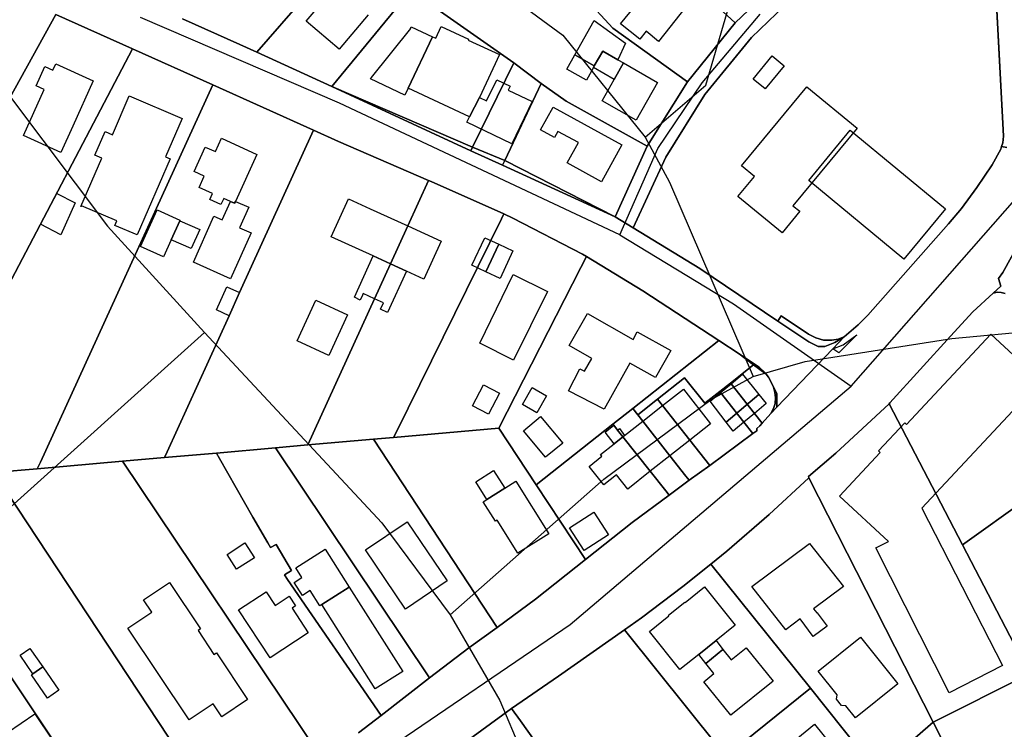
# Model space of a CAD drawing. Extents: x 577960 to 582939, y 6017202 to 6023066.
# Tile 147 of 217: x 579299 to 579480, y 6021856 to 6021987. Entities that reach past the tile are written whole.
import ezdxf

# ---------------------------------------------------------------- set-up
doc = ezdxf.new("R2010")
doc.units = 0
doc.header["$MEASUREMENT"] = 0
doc.linetypes.add('D', pattern=[0])
for name, color, linetype in [('LI__FLUR', 7, 'D'), ('LI__GEB', 7, 'Continuous'), ('LI__STRASSE', 7, 'Continuous')]:
    doc.layers.add(name, color=color, linetype=linetype)

msp = doc.modelspace()

# ---------------------------------------------------------------- linework, layer by layer
at = {"layer": 'LI__FLUR', "color": 8, "linetype": 'D', "true_color": 0x808080}
for p, q in [((579385.293, 6022010.124), (579407.994, 6021985.554)), ((579407.994, 6021985.554), (579385.293, 6022010.124)), ((579479.884, 6021965.639), (579477.756, 6022006.283)), ((579477.756, 6022006.283), (579479.884, 6021965.639)), ((579342.45, 6021981.118), (579355.915, 6021996.621)), ((579355.915, 6021996.621), (579342.45, 6021981.118)), ((579430.525, 6021986.533), (579418.35, 6021997.629)), ((579418.35, 6021997.629), (579430.525, 6021986.533)), ((579440.691, 6021996.228), (579430.525, 6021986.533)), ((579430.525, 6021986.533), (579440.691, 6021996.228)), ((579443.29, 6021993.22), (579433.483, 6021983.824)), ((579433.483, 6021983.824), (579443.29, 6021993.22)), ((579370.749, 6021992.472), (579356.226, 6021974.767)), ((579356.226, 6021974.767), (579370.749, 6021992.472)), ((579389.741, 6021979.117), (579370.749, 6021992.472)), ((579370.749, 6021992.472), (579389.741, 6021979.117)), ((579305.405, 6021988.046), (579293.57, 6021966.635)), ((579293.57, 6021966.635), (579305.405, 6021988.046)), ((579319.529, 6021981.708), (579305.405, 6021988.046)), ((579305.405, 6021988.046), (579319.529, 6021981.708)), ((579328.735, 6021987.226), (579339.311, 6021982.517)), ((579339.311, 6021982.517), (579328.735, 6021987.226)), ((579430.525, 6021986.533), (579421.748, 6021975.617)), ((579421.748, 6021975.617), (579430.525, 6021986.533)), ((579407.994, 6021985.554), (579421.748, 6021975.617)), ((579421.748, 6021975.617), (579407.994, 6021985.554)), ((579339.311, 6021982.517), (579342.45, 6021981.118)), ((579342.45, 6021981.118), (579339.311, 6021982.517)), ((579433.483, 6021983.824), (579424.907, 6021973.328)), ((579424.907, 6021973.328), (579433.483, 6021983.824)), ((579319.529, 6021981.708), (579277.814, 6021902.232)), ((579277.814, 6021902.232), (579319.529, 6021981.708)), ((579334.343, 6021975.061), (579319.529, 6021981.708)), ((579319.529, 6021981.708), (579334.343, 6021975.061)), ((579342.45, 6021981.118), (579356.226, 6021974.767)), ((579356.226, 6021974.767), (579342.45, 6021981.118)), ((579382.143, 6021963.604), (579389.741, 6021979.117)), ((579389.741, 6021979.117), (579382.143, 6021963.604)), ((579394.779, 6021975.358), (579389.741, 6021979.117)), ((579389.741, 6021979.117), (579394.779, 6021975.358)), ((579302.585, 6021905.609), (579334.343, 6021975.061)), ((579334.343, 6021975.061), (579302.585, 6021905.609)), ((579352.885, 6021966.743), (579334.343, 6021975.061)), ((579334.343, 6021975.061), (579352.885, 6021966.743)), ((579356.226, 6021974.767), (579381.804, 6021962.914)), ((579381.804, 6021962.914), (579356.226, 6021974.767)), ((579356.226, 6021974.767), (579382.143, 6021963.604)), ((579382.143, 6021963.604), (579356.226, 6021974.767)), ((579394.779, 6021975.358), (579388.061, 6021961.154)), ((579388.061, 6021961.154), (579394.779, 6021975.358)), ((579399.397, 6021972.07), (579394.779, 6021975.358)), ((579394.779, 6021975.358), (579399.397, 6021972.07)), ((579421.748, 6021975.617), (579414.271, 6021963.772)), ((579414.271, 6021963.772), (579421.748, 6021975.617)), ((579424.907, 6021973.328), (579417.749, 6021961.773)), ((579417.749, 6021961.773), (579424.907, 6021973.328)), ((579414.271, 6021963.772), (579399.397, 6021972.07)), ((579399.397, 6021972.07), (579414.271, 6021963.772)), ((579352.885, 6021966.743), (579339.256, 6021936.808)), ((579339.256, 6021936.808), (579352.885, 6021966.743)), ((579357.483, 6021964.674), (579352.885, 6021966.743)), ((579352.885, 6021966.743), (579357.483, 6021964.674)), ((579374.057, 6021957.476), (579357.483, 6021964.674)), ((579357.483, 6021964.674), (579374.057, 6021957.476)), ((579479.555, 6021963.7), (579479.784, 6021964.4)), ((579479.784, 6021964.4), (579479.555, 6021963.7)), ((579479.784, 6021964.4), (579479.884, 6021965.639)), ((579479.884, 6021965.639), (579479.784, 6021964.4)), ((579381.804, 6021962.914), (579382.143, 6021963.604)), ((579382.143, 6021963.604), (579381.804, 6021962.914)), ((579387.661, 6021960.305), (579381.804, 6021962.914)), ((579381.804, 6021962.914), (579387.661, 6021960.305)), ((579382.143, 6021963.604), (579388.061, 6021961.154)), ((579388.061, 6021961.154), (579382.143, 6021963.604)), ((579414.271, 6021963.772), (579408.393, 6021950.778)), ((579408.393, 6021950.778), (579414.271, 6021963.772)), ((579477.785, 6021960.352), (579479.395, 6021963.21)), ((579479.395, 6021963.21), (579477.785, 6021960.352)), ((579479.395, 6021963.21), (579479.555, 6021963.7)), ((579479.555, 6021963.7), (579479.395, 6021963.21)), ((579480.544, 6021963.54), (579479.555, 6021963.7)), ((579479.555, 6021963.7), (579480.544, 6021963.54)), ((579388.061, 6021961.154), (579387.661, 6021960.305)), ((579387.661, 6021960.305), (579388.061, 6021961.154)), ((579387.661, 6021960.305), (579408.393, 6021950.778)), ((579408.393, 6021950.778), (579387.661, 6021960.305)), ((579388.061, 6021961.154), (579408.393, 6021950.778)), ((579408.393, 6021950.778), (579388.061, 6021961.154)), ((579417.749, 6021961.773), (579411.721, 6021948.728)), ((579411.721, 6021948.728), (579417.749, 6021961.773)), ((579475.016, 6021956.163), (579477.785, 6021960.352)), ((579477.785, 6021960.352), (579475.016, 6021956.163)), ((579374.057, 6021957.476), (579370.227, 6021949.09)), ((579370.227, 6021949.09), (579374.057, 6021957.476)), ((579374.526, 6021957.276), (579374.057, 6021957.476)), ((579374.057, 6021957.476), (579374.526, 6021957.276)), ((579387.928, 6021951.329), (579374.526, 6021957.276)), ((579374.526, 6021957.276), (579387.928, 6021951.329)), ((579472.137, 6021952.325), (579475.016, 6021956.163)), ((579475.016, 6021956.163), (579472.137, 6021952.325)), ((579387.474, 6021950.408), (579387.928, 6021951.329)), ((579387.928, 6021951.329), (579387.474, 6021950.408)), ((579389.58, 6021950.509), (579387.928, 6021951.329)), ((579387.928, 6021951.329), (579389.58, 6021950.509)), ((579469.748, 6021949.476), (579472.137, 6021952.325)), ((579472.137, 6021952.325), (579469.748, 6021949.476)), ((579368.13, 6021911.184), (579387.474, 6021950.408)), ((579387.474, 6021950.408), (579368.13, 6021911.184)), ((579402.375, 6021943.901), (579389.58, 6021950.509)), ((579389.58, 6021950.509), (579402.375, 6021943.901)), ((579408.393, 6021950.778), (579411.721, 6021948.728)), ((579411.721, 6021948.728), (579408.393, 6021950.778)), ((579454.924, 6021932.663), (579469.748, 6021949.476)), ((579469.748, 6021949.476), (579454.924, 6021932.663)), ((579370.227, 6021949.09), (579367.041, 6021942.112)), ((579367.041, 6021942.112), (579370.227, 6021949.09)), ((579411.721, 6021948.728), (579423.976, 6021941.281)), ((579423.976, 6021941.281), (579411.721, 6021948.728)), ((579483.933, 6021948.046), (579479.764, 6021940.519)), ((579479.764, 6021940.519), (579483.933, 6021948.046)), ((579403.132, 6021943.438), (579402.098, 6021941.416)), ((579402.098, 6021941.416), (579403.132, 6021943.438)), ((579403.132, 6021943.438), (579402.375, 6021943.901)), ((579402.375, 6021943.901), (579403.132, 6021943.438)), ((579413.48, 6021937.113), (579403.132, 6021943.438)), ((579403.132, 6021943.438), (579413.48, 6021937.113)), ((579367.041, 6021942.112), (579364.101, 6021935.675)), ((579364.101, 6021935.675), (579367.041, 6021942.112)), ((579402.098, 6021941.416), (579386.98, 6021911.854)), ((579386.98, 6021911.854), (579402.098, 6021941.416)), ((579423.976, 6021941.281), (579438.36, 6021931.584)), ((579438.36, 6021931.584), (579423.976, 6021941.281)), ((579479.764, 6021940.519), (579478.984, 6021939.4)), ((579478.984, 6021939.4), (579479.764, 6021940.519)), ((579478.984, 6021939.4), (579479.404, 6021938.02)), ((579479.404, 6021938.02), (579478.984, 6021939.4)), ((579339.256, 6021936.808), (579337.321, 6021932.557)), ((579337.321, 6021932.557), (579339.256, 6021936.808)), ((579427.475, 6021927.996), (579413.48, 6021937.113)), ((579413.48, 6021937.113), (579427.475, 6021927.996)), ((579477.975, 6021936.711), (579474.236, 6021933.293)), ((579474.236, 6021933.293), (579477.975, 6021936.711)), ((579479.404, 6021938.02), (579477.975, 6021936.711)), ((579477.975, 6021936.711), (579479.404, 6021938.02)), ((579477.975, 6021936.711), (579478.744, 6021936.871)), ((579478.744, 6021936.871), (579477.975, 6021936.711)), ((579478.744, 6021936.871), (579479.494, 6021936.841)), ((579479.494, 6021936.841), (579478.744, 6021936.871)), ((579479.494, 6021936.841), (579480.214, 6021936.651)), ((579480.214, 6021936.651), (579479.494, 6021936.841)), ((579364.101, 6021935.675), (579351.804, 6021908.747)), ((579351.804, 6021908.747), (579364.101, 6021935.675)), ((579474.236, 6021933.293), (579470.148, 6021928.804)), ((579470.148, 6021928.804), (579474.236, 6021933.293)), ((579337.321, 6021932.557), (579325.916, 6021907.507)), ((579325.916, 6021907.507), (579337.321, 6021932.557)), ((579438.36, 6021931.584), (579438.99, 6021932.514)), ((579438.99, 6021932.514), (579438.36, 6021931.584)), ((579438.36, 6021931.584), (579444.058, 6021927.736)), ((579444.058, 6021927.736), (579438.36, 6021931.584)), ((579438.99, 6021932.514), (579443.998, 6021929.165)), ((579443.998, 6021929.165), (579438.99, 6021932.514)), ((579453.154, 6021930.854), (579454.924, 6021932.663)), ((579454.924, 6021932.663), (579453.154, 6021930.854)), ((579450.575, 6021928.675), (579453.154, 6021930.854)), ((579453.154, 6021930.854), (579450.575, 6021928.675)), ((579411.651, 6021915.482), (579427.475, 6021927.996)), ((579427.475, 6021927.996), (579411.651, 6021915.482)), ((579427.475, 6021927.996), (579431.213, 6021925.567)), ((579431.213, 6021925.567), (579427.475, 6021927.996)), ((579443.998, 6021929.165), (579445.328, 6021928.455)), ((579445.328, 6021928.455), (579443.998, 6021929.165)), ((579444.058, 6021927.736), (579445.797, 6021926.886)), ((579445.797, 6021926.886), (579444.058, 6021927.736)), ((579445.328, 6021928.455), (579446.767, 6021928.086)), ((579446.767, 6021928.086), (579445.328, 6021928.455)), ((579446.767, 6021928.086), (579448.266, 6021928.026)), ((579448.266, 6021928.026), (579446.767, 6021928.086)), ((579447.017, 6021926.916), (579448.846, 6021927.656)), ((579448.846, 6021927.656), (579447.017, 6021926.916)), ((579448.266, 6021928.026), (579449.456, 6021928.235)), ((579449.456, 6021928.235), (579448.266, 6021928.026)), ((579450.575, 6021928.675), (579448.466, 6021926.476)), ((579448.466, 6021926.476), (579450.575, 6021928.675)), ((579448.846, 6021927.656), (579450.575, 6021928.675)), ((579450.575, 6021928.675), (579448.846, 6021927.656)), ((579449.456, 6021928.235), (579450.575, 6021928.675)), ((579450.575, 6021928.675), (579449.456, 6021928.235)), ((579452.905, 6021929.055), (579449.613, 6021925.72)), ((579450.405, 6021927.166), (579452.905, 6021929.055)), ((579470.148, 6021928.804), (579458.982, 6021916.54)), ((579458.982, 6021916.54), (579470.148, 6021928.804)), ((579448.466, 6021926.476), (579438.171, 6021915.73)), ((579438.171, 6021915.73), (579448.466, 6021926.476)), ((579445.797, 6021926.886), (579447.017, 6021926.916)), ((579447.017, 6021926.916), (579445.797, 6021926.886)), ((579448.466, 6021926.476), (579450.405, 6021927.166)), ((579449.613, 6021925.72), (579448.466, 6021926.476)), ((579431.213, 6021925.567), (579433.882, 6021923.538)), ((579434.932, 6021923.098), (579431.213, 6021925.567)), ((579433.882, 6021923.538), (579431.213, 6021925.567)), ((579431.213, 6021925.567), (579434.932, 6021923.098)), ((579433.882, 6021923.538), (579429.624, 6021920.149)), ((579429.624, 6021920.149), (579433.882, 6021923.538)), ((579436.181, 6021921.798), (579433.882, 6021923.538)), ((579433.882, 6021923.538), (579436.181, 6021921.798)), ((579436.021, 6021922.038), (579434.932, 6021923.098)), ((579434.932, 6021923.098), (579436.021, 6021922.038)), ((579421.197, 6021921.119), (579416.209, 6021917.171)), ((579416.209, 6021917.171), (579421.197, 6021921.119)), ((579424.935, 6021916.431), (579421.197, 6021921.119)), ((579421.197, 6021921.119), (579424.935, 6021916.431)), ((579436.181, 6021921.798), (579436.021, 6021922.038)), ((579436.021, 6021922.038), (579436.181, 6021921.798)), ((579436.611, 6021921.239), (579436.181, 6021921.798)), ((579436.181, 6021921.798), (579436.611, 6021921.239)), ((579437.111, 6021920.349), (579436.611, 6021921.239)), ((579436.611, 6021921.239), (579437.111, 6021920.349)), ((579427.664, 6021918.6), (579424.935, 6021916.431)), ((579424.935, 6021916.431), (579427.664, 6021918.6)), ((579429.624, 6021920.149), (579427.664, 6021918.6)), ((579427.664, 6021918.6), (579429.624, 6021920.149)), ((579427.813, 6021918.411), (579427.664, 6021918.6)), ((579427.664, 6021918.6), (579427.813, 6021918.411)), ((579429.736, 6021920.008), (579429.624, 6021920.149)), ((579429.624, 6021920.149), (579429.736, 6021920.008)), ((579434.048, 6021914.57), (579429.736, 6021920.008)), ((579429.736, 6021920.008), (579434.048, 6021914.57)), ((579437.53, 6021919.419), (579437.111, 6021920.349)), ((579437.111, 6021920.349), (579437.53, 6021919.419)), ((579438.18, 6021918.21), (579437.53, 6021919.419)), ((579437.79, 6021918.47), (579437.53, 6021919.419)), ((579437.53, 6021919.419), (579438.18, 6021918.21)), ((579437.53, 6021919.419), (579437.79, 6021918.47)), ((579416.209, 6021917.171), (579412.58, 6021914.302)), ((579412.58, 6021914.302), (579416.209, 6021917.171)), ((579416.209, 6021917.171), (579417.119, 6021916.016)), ((579417.119, 6021916.016), (579416.209, 6021917.171)), ((579432.123, 6021912.945), (579427.813, 6021918.411)), ((579427.813, 6021918.411), (579432.123, 6021912.945)), ((579437.91, 6021917.45), (579437.79, 6021918.47)), ((579437.79, 6021918.47), (579437.91, 6021917.45)), ((579437.85, 6021916.411), (579437.91, 6021917.45)), ((579437.91, 6021917.45), (579437.85, 6021916.411)), ((579438.171, 6021915.73), (579438.18, 6021918.21)), ((579438.18, 6021918.21), (579438.171, 6021915.73)), ((579407.992, 6021912.583), (579411.651, 6021915.482)), ((579411.651, 6021915.482), (579407.992, 6021912.583)), ((579412.58, 6021914.302), (579411.651, 6021915.482)), ((579411.651, 6021915.482), (579412.58, 6021914.302)), ((579417.119, 6021916.016), (579422.14, 6021909.646)), ((579422.14, 6021909.646), (579417.119, 6021916.016)), ((579438.171, 6021915.73), (579437.041, 6021914.551)), ((579437.041, 6021914.551), (579438.171, 6021915.73)), ((579437.041, 6021914.551), (579437.54, 6021915.441)), ((579437.54, 6021915.441), (579437.041, 6021914.551)), ((579437.54, 6021915.441), (579437.85, 6021916.411)), ((579437.85, 6021916.411), (579437.54, 6021915.441)), ((579458.822, 6021916.31), (579449.026, 6021907.224)), ((579449.026, 6021907.224), (579458.822, 6021916.31)), ((579458.982, 6021916.54), (579458.822, 6021916.31)), ((579458.822, 6021916.31), (579458.982, 6021916.54)), ((579472.326, 6021890.33), (579458.822, 6021916.31)), ((579458.822, 6021916.31), (579472.326, 6021890.33)), ((579412.58, 6021914.302), (579413.482, 6021913.154)), ((579413.482, 6021913.154), (579412.58, 6021914.302)), ((579413.482, 6021913.154), (579418.493, 6021906.769)), ((579418.493, 6021906.769), (579413.482, 6021913.154)), ((579435.481, 6021912.762), (579434.048, 6021914.57)), ((579434.048, 6021914.57), (579435.481, 6021912.762)), ((579435.481, 6021912.762), (579437.041, 6021914.551)), ((579437.041, 6021914.551), (579435.481, 6021912.762)), ((579367.618, 6021910.145), (579386.98, 6021911.854)), ((579386.98, 6021911.854), (579367.618, 6021910.145)), ((579386.98, 6021911.854), (579393.877, 6021901.408)), ((579393.877, 6021901.408), (579386.98, 6021911.854)), ((579393.877, 6021901.408), (579407.992, 6021912.583)), ((579407.992, 6021912.583), (579393.877, 6021901.408)), ((579408.16, 6021912.371), (579407.992, 6021912.583)), ((579407.992, 6021912.583), (579408.16, 6021912.371)), ((579408.849, 6021911.502), (579408.16, 6021912.371)), ((579408.16, 6021912.371), (579408.849, 6021911.502)), ((579409.838, 6021910.257), (579408.849, 6021911.502)), ((579408.849, 6021911.502), (579409.838, 6021910.257)), ((579433.772, 6021910.853), (579432.123, 6021912.945)), ((579432.123, 6021912.945), (579433.772, 6021910.853)), ((579433.772, 6021910.853), (579434.492, 6021911.383)), ((579434.492, 6021911.383), (579433.772, 6021910.853)), ((579434.482, 6021911.803), (579435.041, 6021912.262)), ((579435.041, 6021912.262), (579434.482, 6021911.803)), ((579434.492, 6021911.383), (579434.482, 6021911.803)), ((579434.482, 6021911.803), (579434.492, 6021911.383)), ((579435.041, 6021912.262), (579435.481, 6021912.762)), ((579435.481, 6021912.762), (579435.041, 6021912.262)), ((579363.89, 6021909.816), (579351.804, 6021908.747)), ((579351.804, 6021908.747), (579363.89, 6021909.816)), ((579363.89, 6021909.816), (579367.618, 6021910.145)), ((579367.618, 6021910.145), (579363.89, 6021909.816)), ((579386.66, 6021875.109), (579363.89, 6021909.816)), ((579363.89, 6021909.816), (579386.66, 6021875.109)), ((579367.618, 6021910.145), (579368.13, 6021911.184)), ((579368.13, 6021911.184), (579367.618, 6021910.145)), ((579414.876, 6021903.905), (579409.838, 6021910.257)), ((579409.838, 6021910.257), (579414.876, 6021903.905)), ((579422.14, 6021909.646), (579425.805, 6021904.996)), ((579425.805, 6021904.996), (579422.14, 6021909.646)), ((579425.805, 6021904.996), (579433.772, 6021910.853)), ((579433.772, 6021910.853), (579425.805, 6021904.996)), ((579335.011, 6021907.268), (579345.897, 6021908.227)), ((579345.897, 6021908.227), (579335.011, 6021907.268)), ((579351.804, 6021908.747), (579345.897, 6021908.227)), ((579345.897, 6021908.227), (579351.804, 6021908.747)), ((579345.897, 6021908.227), (579374.215, 6021865.843)), ((579374.215, 6021865.843), (579345.897, 6021908.227)), ((579325.425, 6021906.428), (579317.698, 6021905.749)), ((579317.698, 6021905.749), (579325.425, 6021906.428)), ((579325.916, 6021907.507), (579325.425, 6021906.428)), ((579325.425, 6021906.428), (579325.916, 6021907.507)), ((579335.011, 6021907.268), (579325.425, 6021906.428)), ((579325.425, 6021906.428), (579335.011, 6021907.268)), ((579335.563, 6021906.289), (579335.011, 6021907.268)), ((579335.011, 6021907.268), (579335.563, 6021906.289)), ((579341.668, 6021895.462), (579335.563, 6021906.289)), ((579335.563, 6021906.289), (579341.668, 6021895.462)), ((579418.493, 6021906.769), (579421.437, 6021903.016)), ((579421.437, 6021903.016), (579418.493, 6021906.769)), ((579449.026, 6021907.224), (579443.968, 6021902.926)), ((579443.968, 6021902.926), (579449.026, 6021907.224)), ((579472.326, 6021890.33), (579496.077, 6021907.352)), ((579496.077, 6021907.352), (579472.326, 6021890.33)), ((579294.007, 6021903.66), (579302.014, 6021904.36)), ((579302.014, 6021904.36), (579294.007, 6021903.66)), ((579317.698, 6021905.749), (579302.014, 6021904.36)), ((579302.014, 6021904.36), (579317.698, 6021905.749)), ((579302.014, 6021904.36), (579302.585, 6021905.609)), ((579302.585, 6021905.609), (579302.014, 6021904.36)), ((579317.698, 6021905.749), (579354.501, 6021850.915)), ((579354.501, 6021850.915), (579317.698, 6021905.749)), ((579425.805, 6021904.996), (579422.056, 6021902.237)), ((579422.056, 6021902.237), (579425.805, 6021904.996)), ((579294.007, 6021903.66), (579336.889, 6021838.655)), ((579336.889, 6021838.655), (579294.007, 6021903.66)), ((579417.738, 6021900.298), (579414.876, 6021903.905)), ((579414.876, 6021903.905), (579417.738, 6021900.298)), ((579421.437, 6021903.016), (579422.056, 6021902.237)), ((579422.056, 6021902.237), (579421.437, 6021903.016)), ((579444.088, 6021902.676), (579436.78, 6021895.969)), ((579436.78, 6021895.969), (579444.088, 6021902.676)), ((579443.968, 6021902.926), (579444.088, 6021902.676)), ((579444.088, 6021902.676), (579443.968, 6021902.926)), ((579466.978, 6021857.663), (579444.088, 6021902.676)), ((579444.088, 6021902.676), (579466.978, 6021857.663)), ((579273.215, 6021901.822), (579322.201, 6021828.536)), ((579322.201, 6021828.536), (579273.215, 6021901.822)), ((579393.877, 6021901.408), (579402.954, 6021887.683)), ((579402.954, 6021887.683), (579393.877, 6021901.408)), ((579422.056, 6021902.237), (579418.358, 6021899.508)), ((579418.358, 6021899.508), (579422.056, 6021902.237)), ((579411.52, 6021894.48), (579418.358, 6021899.508)), ((579418.358, 6021899.508), (579411.52, 6021894.48)), ((579418.358, 6021899.508), (579417.738, 6021900.298)), ((579417.738, 6021900.298), (579418.358, 6021899.508)), ((579344.437, 6021890.704), (579341.668, 6021895.462)), ((579341.668, 6021895.462), (579344.437, 6021890.704)), ((579436.78, 6021895.969), (579428.973, 6021889.202)), ((579428.973, 6021889.202), (579436.78, 6021895.969)), ((579402.954, 6021887.683), (579411.52, 6021894.48)), ((579411.52, 6021894.48), (579402.954, 6021887.683)), ((579344.937, 6021889.884), (579344.437, 6021890.704)), ((579344.437, 6021890.704), (579344.937, 6021889.884)), ((579345.976, 6021890.414), (579344.937, 6021889.884)), ((579344.937, 6021889.884), (579345.976, 6021890.414)), ((579348.805, 6021885.636), (579345.976, 6021890.414)), ((579345.976, 6021890.414), (579348.805, 6021885.636)), ((579484.661, 6021866.599), (579472.326, 6021890.33)), ((579472.326, 6021890.33), (579484.661, 6021866.599)), ((579428.973, 6021889.202), (579426.044, 6021886.793)), ((579426.044, 6021886.793), (579428.973, 6021889.202)), ((579402.954, 6021887.683), (579393.707, 6021880.346)), ((579393.707, 6021880.346), (579402.954, 6021887.683)), ((579420.846, 6021882.675), (579426.044, 6021886.793)), ((579426.044, 6021886.793), (579420.846, 6021882.675)), ((579426.044, 6021886.793), (579444.337, 6021863.941)), ((579444.337, 6021863.941), (579426.044, 6021886.793)), ((579347.506, 6021884.826), (579348.805, 6021885.636)), ((579348.805, 6021885.636), (579347.506, 6021884.826)), ((579348.055, 6021883.967), (579347.506, 6021884.826)), ((579347.506, 6021884.826), (579348.055, 6021883.967)), ((579365.346, 6021858.925), (579348.055, 6021883.967)), ((579348.055, 6021883.967), (579365.346, 6021858.925)), ((579413.249, 6021876.887), (579420.846, 6021882.675)), ((579420.846, 6021882.675), (579413.249, 6021876.887)), ((579393.707, 6021880.346), (579386.66, 6021875.109)), ((579386.66, 6021875.109), (579393.707, 6021880.346)), ((579410.12, 6021874.688), (579413.249, 6021876.887)), ((579413.249, 6021876.887), (579410.12, 6021874.688)), ((579381.462, 6021871.36), (579386.66, 6021875.109)), ((579386.66, 6021875.109), (579381.462, 6021871.36)), ((579410.12, 6021874.688), (579397.965, 6021866.162)), ((579397.965, 6021866.162), (579410.12, 6021874.688)), ((579427.513, 6021853.006), (579410.12, 6021874.688)), ((579410.12, 6021874.688), (579427.513, 6021853.006)), ((579374.215, 6021865.843), (579381.462, 6021871.36)), ((579381.462, 6021871.36), (579374.215, 6021865.843)), ((579397.965, 6021866.162), (579389.318, 6021860.225)), ((579389.318, 6021860.225), (579397.965, 6021866.162)), ((579466.978, 6021857.663), (579484.661, 6021866.599)), ((579484.661, 6021866.599), (579466.978, 6021857.663)), ((579374.215, 6021865.843), (579365.346, 6021858.925)), ((579365.346, 6021858.925), (579374.215, 6021865.843)), ((579428.773, 6021851.417), (579444.337, 6021863.941)), ((579444.337, 6021863.941), (579428.773, 6021851.417)), ((579444.337, 6021863.941), (579453.533, 6021852.456)), ((579453.533, 6021852.456), (579444.337, 6021863.941)), ((579361.172, 6021855.724), (579365.346, 6021858.925)), ((579365.346, 6021858.925), (579361.172, 6021855.724)), ((579389.318, 6021860.225), (579377.518, 6021851.623)), ((579377.518, 6021851.623), (579389.318, 6021860.225)), ((579389.318, 6021860.225), (579390.97, 6021857.908)), ((579390.97, 6021857.908), (579389.318, 6021860.225)), ((579390.97, 6021857.908), (579405.711, 6021837.233)), ((579405.711, 6021837.233), (579390.97, 6021857.908)), ((579456.532, 6021848.707), (579466.978, 6021857.663)), ((579466.978, 6021857.663), (579456.532, 6021848.707)), ((579475.994, 6021839.81), (579466.978, 6021857.663)), ((579466.978, 6021857.663), (579475.994, 6021839.81))]:
    msp.add_line(p, q, dxfattribs=at)
at = {"layer": 'LI__GEB', "color": 5, "linetype": 'D', "true_color": 0x0000ff}
for p, q in [((579351.536, 6021986.795), (579356.884, 6021993.113)), ((579409.403, 6021986.323), (579413.511, 6021991.341)), ((579421.458, 6021989.492), (579416.4, 6021983.095)), ((579362.922, 6021988.004), (579357.574, 6021981.687)), ((579357.574, 6021981.687), (579351.536, 6021986.795)), ((579370.714, 6021985.493), (579370.848, 6021985.76)), ((579370.848, 6021985.76), (579374.785, 6021983.957)), ((579375.373, 6021983.688), (579376.37, 6021985.821)), ((579376.37, 6021985.821), (579381.377, 6021983.481)), ((579400.986, 6021980.586), (579404.565, 6021986.953)), ((579404.565, 6021986.953), (579410.303, 6021982.745)), ((579412.942, 6021983.494), (579409.403, 6021986.323)), ((579363.539, 6021976.414), (579370.788, 6021985.456)), ((579374.785, 6021983.957), (579370.292, 6021974.488)), ((579370.292, 6021974.488), (579374.785, 6021983.957)), ((579370.788, 6021985.456), (579370.714, 6021985.493)), ((579374.785, 6021983.957), (579375.373, 6021983.688)), ((579414.121, 6021984.954), (579412.942, 6021983.494)), ((579416.4, 6021983.095), (579414.121, 6021984.954)), ((579381.377, 6021983.481), (579381.314, 6021983.346)), ((579381.314, 6021983.346), (579387.102, 6021980.667)), ((579410.303, 6021982.745), (579408.903, 6021979.716)), ((579387.102, 6021980.667), (579383.409, 6021972.772)), ((579399.527, 6021977.997), (579400.986, 6021980.586)), ((579404.565, 6021978.567), (579400.986, 6021980.586)), ((579400.986, 6021980.586), (579404.565, 6021978.567)), ((579404.565, 6021978.567), (579406.104, 6021981.306)), ((579406.104, 6021981.306), (579404.565, 6021978.567)), ((579406.104, 6021981.306), (579408.903, 6021979.716)), ((579408.903, 6021979.716), (579406.104, 6021981.306)), ((579433.803, 6021976.147), (579437.282, 6021980.405)), ((579437.282, 6021980.405), (579439.501, 6021978.606)), ((579301.813, 6021974.922), (579303.416, 6021978.478)), ((579303.416, 6021978.478), (579304.895, 6021977.811)), ((579304.895, 6021977.811), (579305.404, 6021978.94)), ((579305.404, 6021978.94), (579312.303, 6021975.83)), ((579404.405, 6021978.277), (579404.565, 6021978.567)), ((579404.565, 6021978.567), (579404.405, 6021978.277)), ((579409.953, 6021979.116), (579408.223, 6021976.088)), ((579408.223, 6021976.088), (579409.953, 6021979.116)), ((579408.903, 6021979.716), (579409.953, 6021979.116)), ((579409.953, 6021979.116), (579416.22, 6021975.528)), ((579439.501, 6021978.606), (579436.012, 6021974.347)), ((579403.115, 6021975.978), (579399.527, 6021977.997)), ((579404.405, 6021978.277), (579403.115, 6021975.978)), ((579408.223, 6021976.088), (579404.405, 6021978.277)), ((579303.294, 6021974.254), (579301.813, 6021974.922)), ((579312.303, 6021975.83), (579308.551, 6021967.505)), ((579363.338, 6021976.186), (579363.476, 6021976.447)), ((579369.673, 6021973.181), (579363.338, 6021976.186)), ((579363.476, 6021976.447), (579363.539, 6021976.414)), ((579384.727, 6021972.139), (579386.598, 6021976.037)), ((579386.598, 6021976.037), (579389.062, 6021974.841)), ((579389.062, 6021974.841), (579388.725, 6021974.093)), ((579405.984, 6021972.169), (579408.223, 6021976.088)), ((579416.22, 6021975.528), (579412.261, 6021968.59)), ((579436.012, 6021974.347), (579433.803, 6021976.147)), ((579299.467, 6021965.764), (579303.294, 6021974.254)), ((579315.867, 6021965.881), (579318.948, 6021973.053)), ((579318.948, 6021973.053), (579328.657, 6021968.883)), ((579370.292, 6021974.488), (579369.673, 6021973.181)), ((579381.563, 6021969.173), (579370.292, 6021974.488)), ((579388.725, 6021974.093), (579393.099, 6021971.995)), ((579431.654, 6021960.183), (579443.709, 6021974.737)), ((579443.709, 6021974.737), (579452.955, 6021967.09)), ((579381.563, 6021969.173), (579383.409, 6021972.772)), ((579383.409, 6021972.772), (579381.563, 6021969.173)), ((579383.409, 6021972.772), (579384.727, 6021972.139)), ((579393.099, 6021971.995), (579389.365, 6021964.209)), ((579412.261, 6021968.59), (579405.984, 6021972.169)), ((579394.668, 6021966.772), (579396.958, 6021970.98)), ((579396.958, 6021970.98), (579409.632, 6021964.042)), ((579328.657, 6021968.883), (579325.631, 6021961.836)), ((579381.091, 6021968.192), (579381.563, 6021969.173)), ((579389.365, 6021964.209), (579381.091, 6021968.192)), ((579306.365, 6021962.655), (579299.467, 6021965.764)), ((579308.551, 6021967.505), (579306.365, 6021962.655)), ((579312.618, 6021962.15), (579314.477, 6021966.478)), ((579314.477, 6021966.478), (579315.867, 6021965.881)), ((579397.217, 6021965.382), (579394.668, 6021966.772)), ((579397.827, 6021966.522), (579397.217, 6021965.382)), ((579401.636, 6021964.443), (579397.827, 6021966.522)), ((579452.955, 6021967.09), (579441.14, 6021952.786)), ((579334.802, 6021962.795), (579335.912, 6021965.254)), ((579335.912, 6021965.254), (579342.399, 6021962.275)), ((579399.586, 6021960.694), (579401.636, 6021964.443)), ((579409.632, 6021964.042), (579405.904, 6021957.225)), ((579313.875, 6021961.61), (579312.618, 6021962.15)), ((579330.864, 6021959.097), (579332.903, 6021963.625)), ((579332.903, 6021963.625), (579334.802, 6021962.795)), ((579342.399, 6021962.275), (579338.501, 6021953.629)), ((579310.041, 6021952.685), (579313.875, 6021961.61)), ((579326.45, 6021961.484), (579320.414, 6021947.43)), ((579325.631, 6021961.836), (579326.45, 6021961.484)), ((579405.904, 6021957.225), (579399.586, 6021960.694)), ((579332.763, 6021958.257), (579330.864, 6021959.097)), ((579434.063, 6021958.204), (579431.654, 6021960.183)), ((579331.833, 6021956.198), (579332.763, 6021958.257)), ((579431.004, 6021954.496), (579434.063, 6021958.204)), ((579302.615, 6021949.408), (579305.591, 6021955.091)), ((579305.591, 6021955.091), (579308.952, 6021953.331)), ((579334.292, 6021955.089), (579331.833, 6021956.198)), ((579333.772, 6021953.969), (579334.292, 6021955.089)), ((579308.952, 6021953.331), (579306.325, 6021947.466)), ((579335.822, 6021953.069), (579333.772, 6021953.969)), ((579336.331, 6021954.169), (579335.822, 6021953.069)), ((579336.052, 6021950.2), (579337.571, 6021953.619)), ((579337.571, 6021953.619), (579336.331, 6021954.169)), ((579337.571, 6021953.619), (579338.341, 6021953.269)), ((579338.341, 6021953.269), (579337.571, 6021953.619)), ((579338.341, 6021953.269), (579338.501, 6021953.629)), ((579338.501, 6021953.629), (579338.341, 6021953.269)), ((579338.501, 6021953.629), (579340.95, 6021952.549)), ((579356.125, 6021947.097), (579359.311, 6021954.075)), ((579359.311, 6021954.075), (579363.291, 6021952.258)), ((579439.14, 6021947.828), (579431.004, 6021954.496)), ((579310.102, 6021952.66), (579310.041, 6021952.685)), ((579310.121, 6021952.72), (579310.102, 6021952.66)), ((579310.157, 6021952.804), (579310.121, 6021952.72)), ((579316.627, 6021950.025), (579310.157, 6021952.804)), ((579321.027, 6021945.333), (579324.096, 6021952.04)), ((579324.096, 6021952.04), (579328.265, 6021950.131)), ((579340.95, 6021952.549), (579339.24, 6021948.761)), ((579363.291, 6021952.258), (579370.227, 6021949.09)), ((579442.399, 6021951.806), (579439.14, 6021947.828)), ((579441.14, 6021952.786), (579442.399, 6021951.806)), ((579306.325, 6021947.466), (579302.615, 6021949.408)), ((579316.276, 6021949.207), (579316.627, 6021950.025)), ((579328.235, 6021950.051), (579326.645, 6021946.562)), ((579328.265, 6021950.131), (579328.235, 6021950.051)), ((579330.743, 6021942.444), (579334.522, 6021950.88)), ((579334.522, 6021950.88), (579336.052, 6021950.2)), ((579320.414, 6021947.43), (579316.276, 6021949.207)), ((579341.369, 6021947.821), (579337.591, 6021939.365)), ((579339.24, 6021948.761), (579341.369, 6021947.821)), ((579367.041, 6021942.112), (579370.227, 6021949.09)), ((579370.227, 6021949.09), (579367.041, 6021942.112)), ((579370.227, 6021949.09), (579376.376, 6021946.283)), ((579326.645, 6021946.562), (579325.216, 6021943.424)), ((579363.861, 6021943.564), (579356.125, 6021947.097)), ((579376.376, 6021946.283), (579373.189, 6021939.305)), ((579382.033, 6021941.882), (579384.382, 6021946.93)), ((579384.382, 6021946.93), (579386.97, 6021945.718)), ((579325.216, 6021943.424), (579321.027, 6021945.333)), ((579384.598, 6021940.671), (579386.97, 6021945.718)), ((579386.97, 6021945.718), (579384.598, 6021940.671)), ((579386.97, 6021945.718), (579389.55, 6021944.511)), ((579389.55, 6021944.511), (579387.201, 6021939.443)), ((579337.591, 6021939.365), (579330.743, 6021942.444)), ((579360.383, 6021935.948), (579363.861, 6021943.564)), ((579363.861, 6021943.564), (579367.041, 6021942.112)), ((579367.041, 6021942.112), (579363.861, 6021943.564)), ((579367.041, 6021942.112), (579364.101, 6021935.675)), ((579364.101, 6021935.675), (579367.041, 6021942.112)), ((579369.963, 6021940.778), (579366.49, 6021933.173)), ((579369.963, 6021940.778), (579367.041, 6021942.112)), ((579367.041, 6021942.112), (579369.963, 6021940.778)), ((579373.189, 6021939.305), (579369.963, 6021940.778)), ((579384.598, 6021940.671), (579382.033, 6021941.882)), ((579387.201, 6021939.443), (579384.598, 6021940.671)), ((579383.472, 6021927.508), (579389.611, 6021940.164)), ((579389.611, 6021940.164), (579395.956, 6021937.033)), ((579334.998, 6021933.614), (579336.934, 6021937.865)), ((579336.934, 6021937.865), (579339.256, 6021936.808)), ((579339.256, 6021936.808), (579337.321, 6021932.557)), ((579395.956, 6021937.033), (579389.711, 6021924.379)), ((579349.845, 6021927.931), (579353.295, 6021935.412)), ((579353.295, 6021935.412), (579359.133, 6021932.72)), ((579361.481, 6021935.446), (579360.383, 6021935.948)), ((579361.882, 6021936.325), (579361.481, 6021935.446)), ((579362.013, 6021936.628), (579361.882, 6021936.325)), ((579364.101, 6021935.675), (579362.013, 6021936.628)), ((579365.721, 6021934.935), (579364.101, 6021935.675)), ((579365.188, 6021933.768), (579365.721, 6021934.935)), ((579337.321, 6021932.557), (579334.998, 6021933.614)), ((579366.49, 6021933.173), (579365.188, 6021933.768)), ((579359.133, 6021932.72), (579355.683, 6021925.239)), ((579399.956, 6021927.078), (579403.314, 6021932.995)), ((579403.314, 6021932.995), (579411.691, 6021928.197)), ((579411.691, 6021928.197), (579412.471, 6021929.586)), ((579412.471, 6021929.586), (579418.678, 6021926.147)), ((579355.683, 6021925.239), (579349.845, 6021927.931)), ((579462.052, 6021912.544), (579477.568, 6021929.161)), ((579477.568, 6021929.161), (579486.804, 6021920.54)), ((579389.711, 6021924.379), (579383.472, 6021927.508)), ((579404.094, 6021924.708), (579399.956, 6021927.078)), ((579418.678, 6021926.147), (579415.809, 6021921.209)), ((579402.774, 6021922.339), (579404.094, 6021924.708)), ((579399.815, 6021918.711), (579401.895, 6021922.789)), ((579401.895, 6021922.789), (579402.774, 6021922.339)), ((579411.121, 6021923.848), (579406.393, 6021915.362)), ((579415.809, 6021921.209), (579411.121, 6021923.848)), ((579382.151, 6021915.982), (579384.132, 6021919.82)), ((579384.132, 6021919.82), (579387.092, 6021918.292)), ((579391.358, 6021916.189), (579393.128, 6021919.322)), ((579393.128, 6021919.322), (579395.768, 6021917.829)), ((579406.393, 6021915.362), (579399.815, 6021918.711)), ((579417.119, 6021916.016), (579420.954, 6021919.034)), ((579420.954, 6021919.034), (579425.97, 6021912.667)), ((579486.427, 6021920.208), (579464.884, 6021897.134)), ((579387.092, 6021918.292), (579385.111, 6021914.454)), ((579395.768, 6021917.829), (579393.998, 6021914.697)), ((579428.858, 6021912.974), (579434.883, 6021918.052)), ((579434.883, 6021918.052), (579436.216, 6021916.4)), ((579385.111, 6021914.454), (579382.151, 6021915.982)), ((579393.998, 6021914.697), (579391.358, 6021916.189)), ((579413.482, 6021913.154), (579417.119, 6021916.016)), ((579417.119, 6021916.016), (579422.14, 6021909.646)), ((579422.14, 6021909.646), (579417.119, 6021916.016)), ((579436.216, 6021916.4), (579434.048, 6021914.57)), ((579391.509, 6021911.374), (579394.667, 6021914.003)), ((579394.667, 6021914.003), (579398.746, 6021909.095)), ((579410.128, 6021910.518), (579413.482, 6021913.154)), ((579418.493, 6021906.769), (579413.482, 6021913.154)), ((579413.482, 6021913.154), (579418.493, 6021906.769)), ((579434.048, 6021914.57), (579432.123, 6021912.945)), ((579395.587, 6021906.486), (579391.509, 6021911.374)), ((579406.558, 6021911.1), (579408.16, 6021912.371)), ((579408.16, 6021912.371), (579408.849, 6021911.502)), ((579408.849, 6021911.502), (579409.178, 6021911.763)), ((579409.178, 6021911.763), (579410.128, 6021910.518)), ((579425.97, 6021912.667), (579422.14, 6021909.646)), ((579430.151, 6021911.28), (579428.858, 6021912.974)), ((579432.123, 6021912.945), (579430.151, 6021911.28)), ((579456.883, 6021907.653), (579461.731, 6021912.844)), ((579461.731, 6021912.844), (579462.052, 6021912.544)), ((579408.236, 6021908.986), (579406.558, 6021911.1)), ((579409.838, 6021910.257), (579408.236, 6021908.986)), ((579408.236, 6021908.986), (579409.838, 6021910.257)), ((579410.128, 6021910.518), (579409.838, 6021910.257)), ((579409.838, 6021910.257), (579410.128, 6021910.518)), ((579414.876, 6021903.905), (579409.838, 6021910.257)), ((579409.838, 6021910.257), (579414.876, 6021903.905)), ((579422.14, 6021909.646), (579418.493, 6021906.769)), ((579398.746, 6021909.095), (579395.587, 6021906.486)), ((579405.718, 6021906.989), (579408.236, 6021908.986)), ((579403.594, 6021904.811), (579405.959, 6021906.686)), ((579405.959, 6021906.686), (579405.718, 6021906.989)), ((579418.493, 6021906.769), (579414.876, 6021903.905)), ((579449.731, 6021899.34), (579457.211, 6021907.346)), ((579457.211, 6021907.346), (579456.883, 6021907.653)), ((579406.304, 6021901.393), (579403.594, 6021904.811)), ((579382.732, 6021901.97), (579386.022, 6021904.026)), ((579386.022, 6021904.026), (579388.06, 6021900.766)), ((579408.654, 6021903.255), (579406.304, 6021901.393)), ((579410.737, 6021900.626), (579408.654, 6021903.255)), ((579414.876, 6021903.905), (579410.737, 6021900.626)), ((579384.77, 6021898.709), (579382.732, 6021901.97)), ((579388.06, 6021900.766), (579384.77, 6021898.709)), ((579384.77, 6021898.709), (579388.06, 6021900.766)), ((579388.06, 6021900.766), (579390.129, 6021902.059)), ((579390.129, 6021902.059), (579396.164, 6021892.404)), ((579384.097, 6021898.288), (579384.77, 6021898.709)), ((579458.705, 6021890.982), (579449.731, 6021899.34)), ((579386.343, 6021894.694), (579384.097, 6021898.288)), ((579464.884, 6021897.134), (579479.702, 6021868.107)), ((579362.454, 6021889.434), (579370.125, 6021894.613)), ((579370.125, 6021894.613), (579377.495, 6021883.696)), ((579386.691, 6021894.911), (579386.343, 6021894.694)), ((579390.479, 6021888.85), (579386.691, 6021894.911)), ((579396.164, 6021892.404), (579390.479, 6021888.85)), ((579336.941, 6021888.577), (579340.229, 6021890.712)), ((579340.229, 6021890.712), (579341.997, 6021887.988)), ((579349.586, 6021886.126), (579355.031, 6021889.573)), ((579355.031, 6021889.573), (579359.455, 6021882.586)), ((579433.571, 6021882.664), (579444.177, 6021890.601)), ((579444.177, 6021890.601), (579450.445, 6021882.664)), ((579456.365, 6021889.785), (579458.705, 6021890.982)), ((579469.915, 6021863.099), (579456.365, 6021889.785)), ((579338.709, 6021885.853), (579336.941, 6021888.577)), ((579341.997, 6021887.988), (579338.709, 6021885.853)), ((579369.824, 6021878.517), (579362.454, 6021889.434)), ((579350.733, 6021884.315), (579349.586, 6021886.126)), ((579349.316, 6021883.418), (579350.733, 6021884.315)), ((579321.583, 6021880.238), (579326.335, 6021883.408)), ((579326.335, 6021883.408), (579332.031, 6021874.869)), ((579350.822, 6021881.04), (579349.316, 6021883.418)), ((579359.455, 6021882.586), (579354.371, 6021879.367)), ((579354.371, 6021879.367), (579359.455, 6021882.586)), ((579359.455, 6021882.586), (579369.295, 6021867.043)), ((579377.495, 6021883.696), (579369.824, 6021878.517)), ((579421.276, 6021879.706), (579424.855, 6021882.605)), ((579424.855, 6021882.605), (579430.492, 6021875.557)), ((579439.829, 6021874.727), (579433.571, 6021882.664)), ((579450.445, 6021882.664), (579444.947, 6021878.565)), ((579339.07, 6021878.368), (579344.157, 6021881.7)), ((579344.157, 6021881.7), (579345.796, 6021879.196)), ((579345.796, 6021879.196), (579348.384, 6021880.89)), ((579348.384, 6021880.89), (579349.545, 6021879.118)), ((579352.238, 6021881.936), (579350.822, 6021881.04)), ((579354.009, 6021879.138), (579352.238, 6021881.936)), ((579323.108, 6021877.951), (579321.583, 6021880.238)), ((579349.545, 6021879.118), (579348.906, 6021878.7)), ((579348.906, 6021878.7), (579351.893, 6021874.139)), ((579354.371, 6021879.367), (579354.009, 6021879.138)), ((579364.21, 6021863.824), (579354.371, 6021879.367)), ((579418.227, 6021877.387), (579421.206, 6021879.796)), ((579421.206, 6021879.796), (579421.276, 6021879.706)), ((579318.686, 6021875.001), (579323.108, 6021877.951)), ((579344.856, 6021869.532), (579339.07, 6021878.368)), ((579414.719, 6021874.388), (579418.307, 6021877.297)), ((579418.307, 6021877.297), (579418.227, 6021877.387)), ((579444.947, 6021878.565), (579445.537, 6021877.826)), ((579445.537, 6021877.826), (579445.566, 6021877.846)), ((579445.566, 6021877.846), (579447.426, 6021875.367)), ((579430.492, 6021875.557), (579426.974, 6021872.718)), ((579442.478, 6021876.716), (579439.889, 6021874.767)), ((579444.887, 6021873.468), (579442.478, 6021876.716)), ((579447.426, 6021875.367), (579444.887, 6021873.468)), ((579329.944, 6021858.126), (579318.686, 6021875.001)), ((579332.031, 6021874.869), (579331.603, 6021874.583)), ((579331.603, 6021874.583), (579334.537, 6021870.184)), ((579351.893, 6021874.139), (579344.856, 6021869.532)), ((579420.336, 6021867.371), (579414.719, 6021874.388)), ((579439.889, 6021874.767), (579439.829, 6021874.727)), ((579445.776, 6021867.08), (579453.563, 6021873.377)), ((579453.563, 6021873.377), (579460.47, 6021864.76)), ((579426.974, 6021872.718), (579423.795, 6021870.16)), ((579298.846, 6021870.023), (579300.66, 6021871.273)), ((579301.202, 6021866.605), (579298.846, 6021870.023)), ((579300.66, 6021871.273), (579303.016, 6021867.855)), ((579334.537, 6021870.184), (579334.98, 6021870.479)), ((579334.98, 6021870.479), (579340.74, 6021861.845)), ((579423.795, 6021870.16), (579420.336, 6021867.371)), ((579425.114, 6021868.5), (579428.253, 6021871.079)), ((579428.253, 6021871.079), (579429.753, 6021869.18)), ((579429.753, 6021869.18), (579432.512, 6021871.399)), ((579432.512, 6021871.399), (579437.499, 6021865.261)), ((579301.202, 6021866.605), (579303.016, 6021867.855)), ((579303.016, 6021867.855), (579301.202, 6021866.605)), ((579303.016, 6021867.855), (579305.972, 6021863.565)), ((579426.594, 6021866.631), (579425.114, 6021868.5)), ((579479.702, 6021868.107), (579469.915, 6021863.099)), ((579300.914, 6021866.407), (579301.202, 6021866.605)), ((579303.87, 6021862.117), (579300.914, 6021866.407)), ((579369.295, 6021867.043), (579364.21, 6021863.824)), ((579424.745, 6021865.142), (579426.594, 6021866.631)), ((579449.275, 6021862.712), (579445.776, 6021867.08)), ((579429.692, 6021859.004), (579424.745, 6021865.142)), ((579437.499, 6021865.261), (579429.692, 6021859.004)), ((579460.47, 6021864.76), (579452.653, 6021858.493)), ((579305.972, 6021863.565), (579303.87, 6021862.117)), ((579449.135, 6021861.952), (579449.275, 6021862.712)), ((579334.399, 6021861.098), (579329.944, 6021858.126)), ((579336.007, 6021858.688), (579334.399, 6021861.098)), ((579340.74, 6021861.845), (579336.007, 6021858.688)), ((579450.104, 6021860.742), (579449.135, 6021861.952)), ((579450.864, 6021860.712), (579450.104, 6021860.742)), ((579452.653, 6021858.493), (579450.864, 6021860.712)), ((579296.496, 6021855.762), (579301.563, 6021859.197)), ((579301.563, 6021859.197), (579304.821, 6021854.392)), ((579437.259, 6021850.907), (579445.116, 6021857.304)), ((579445.116, 6021857.304), (579450.804, 6021850.287))]:
    msp.add_line(p, q, dxfattribs=at)
at = {"layer": 'LI__GEB', "color": 5, "linetype": 'D', "true_color": 0x0100ff}
for p, q in [((579444.049, 6021957.474), (579451.686, 6021966.72)), ((579451.686, 6021966.72), (579469.198, 6021952.225)), ((579461.551, 6021942.989), (579444.049, 6021957.474)), ((579469.198, 6021952.225), (579461.551, 6021942.989)), ((579326.645, 6021946.562), (579328.235, 6021950.051)), ((579328.235, 6021950.051), (579331.943, 6021948.421)), ((579331.943, 6021948.421), (579330.354, 6021944.913)), ((579330.354, 6021944.913), (579326.645, 6021946.562)), ((579429.736, 6021920.008), (579431.874, 6021921.784)), ((579431.874, 6021921.784), (579434.883, 6021918.052)), ((579427.813, 6021918.411), (579429.736, 6021920.008)), ((579425.913, 6021916.833), (579427.813, 6021918.411)), ((579428.858, 6021912.974), (579425.913, 6021916.833)), ((579434.883, 6021918.052), (579428.858, 6021912.974)), ((579399.999, 6021893.507), (579404.5, 6021896.382)), ((579404.5, 6021896.382), (579407.171, 6021892.2)), ((579402.67, 6021889.326), (579399.999, 6021893.507)), ((579407.171, 6021892.2), (579402.67, 6021889.326)), ((579423.795, 6021870.16), (579426.974, 6021872.718)), ((579426.974, 6021872.718), (579428.253, 6021871.079)), ((579425.114, 6021868.5), (579423.795, 6021870.16)), ((579428.253, 6021871.079), (579425.114, 6021868.5))]:
    msp.add_line(p, q, dxfattribs=at)
at = {"layer": 'LI__STRASSE', "color": 251, "linetype": 'D', "true_color": 0x646464}
for p, q in [((579385.805, 6021993.759), (579398.789, 6021984.243)), ((579425.104, 6021975.03), (579430.132, 6021992.162)), ((579398.789, 6021984.243), (579413.943, 6021965.461)), ((579413.943, 6021965.461), (579425.104, 6021975.03)), ((579297.049, 6021972.832), (579314.941, 6021949.062)), ((579413.943, 6021965.461), (579418.409, 6021957.157)), ((579418.409, 6021957.157), (579433.804, 6021921.35)), ((579314.941, 6021949.062), (579332.803, 6021929.48)), ((579470.39, 6021928.346), (579509.744, 6021932.003)), ((579283.461, 6021885.072), (579332.803, 6021929.48)), ((579332.803, 6021929.48), (579365.439, 6021894.385)), ((579443.401, 6021924.149), (579470.39, 6021928.346)), ((579433.804, 6021921.35), (579443.401, 6021924.149)), ((579426.093, 6021917.101), (579433.804, 6021921.35)), ((579406.314, 6021902.46), (579426.093, 6021917.101)), ((579378.045, 6021877.443), (579406.314, 6021902.46)), ((579365.439, 6021894.385), (579378.045, 6021877.443)), ((579378.045, 6021877.443), (579387.191, 6021861.69)), ((579387.191, 6021861.69), (579392.988, 6021847.836))]:
    msp.add_line(p, q, dxfattribs=at)
at = {"layer": 'LI__STRASSE', "color": 251, "linetype": 'D', "true_color": 0x656464}
for p, q in [((579357.623, 6021971.721), (579321.018, 6021987.486)), ((579424.406, 6021975.429), (579435.121, 6021988.129)), ((579416.23, 6021963.364), (579424.406, 6021975.429)), ((579409.242, 6021947.469), (579357.623, 6021971.721)), ((579409.242, 6021947.469), (579416.23, 6021963.364)), ((579451.855, 6021919.589), (579486.952, 6021959.592)), ((579409.242, 6021947.469), (579430.184, 6021934.763)), ((579430.184, 6021934.763), (579451.855, 6021919.589)), ((579400.124, 6021875.708), (579451.855, 6021919.589)), ((579308.309, 6021813.176), (579400.124, 6021875.708))]:
    msp.add_line(p, q, dxfattribs=at)

doc.saveas('drawing.dxf')
